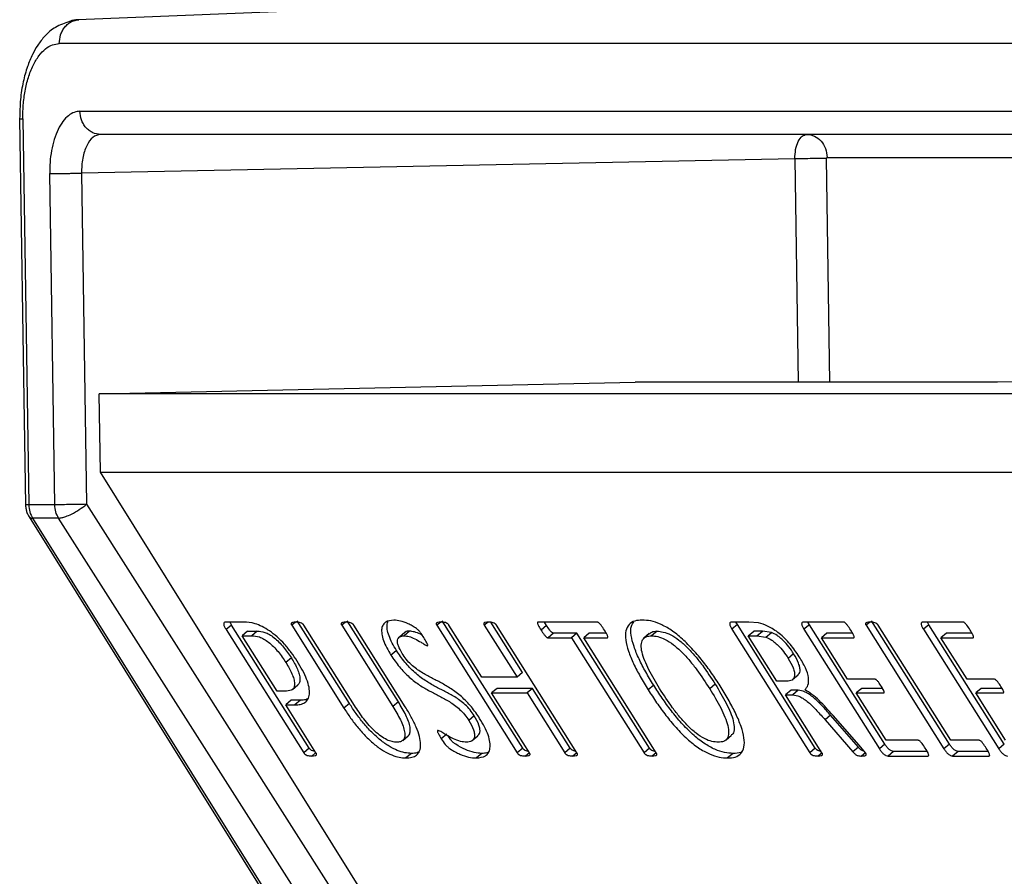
# Model space of a CAD drawing. Header units: millimetres. Extents: x 226 to 954, y 75 to 822.
# Tile 48 of 130: x 233 to 246, y 433 to 444. Entities that reach past the tile are written whole.
import ezdxf

# ---------------------------------------------------------------- set-up
doc = ezdxf.new("R2010")
doc.units = ezdxf.units.MM

msp = doc.modelspace()

# ---------------------------------------------------------------- linework, layer by layer
at = {"color": 179, "linetype": 'Continuous', "lineweight": 25}
for p, q in [((245.749, 444.108), (234.145, 443.64)), ((247.507, 443.335), (233.907, 443.335)), ((233.401, 442.376), (233.443, 439.616)), ((233.442, 442.376), (233.516, 437.446)), ((234.17, 442.47), (247.27, 442.47)), ((247.489, 442.176), (234.43, 442.176)), ((243.295, 441.863), (234.19, 441.681)), ((233.848, 437.446), (233.785, 441.676)), ((234.19, 441.681), (234.254, 437.452)), ((233.443, 439.616), (233.476, 437.447)), ((234.414, 438.861), (241.256, 439.011)), ((245.881, 439.011), (241.256, 439.011)), ((247.172, 439.038), (245.881, 439.011)), ((247.142, 438.861), (234.414, 438.861)), ((234.434, 437.861), (234.414, 438.861)), ((234.434, 437.861), (247.153, 437.861)), ((237.971, 432.187), (234.434, 437.861)), ((234.254, 437.452), (243.583, 422.789)), ((233.848, 437.446), (233.516, 437.446)), ((233.522, 437.292), (243.092, 421.952)), ((233.566, 437.275), (243.136, 421.936)), ((233.898, 437.275), (233.566, 437.275)), ((243.659, 421.936), (233.898, 437.275)), ((236.258, 435.949), (236.031, 435.949)), ((236.923, 435.949), (236.873, 435.907)), ((237.61, 434.909), (236.943, 435.966)), ((237.561, 435.949), (237.511, 435.907)), ((238.234, 434.93), (237.581, 435.966)), ((238.775, 435.949), (238.725, 435.907)), ((239.821, 434.339), (238.795, 435.966)), ((239.379, 435.949), (239.331, 435.908)), ((239.82, 435.303), (239.415, 435.946)), ((240.771, 435.949), (240.019, 435.949)), ((240.125, 435.906), (240.1, 435.949)), ((242.709, 435.949), (242.486, 435.949)), ((242.562, 435.916), (242.543, 435.949)), ((242.829, 435.939), (242.709, 435.949)), ((243.915, 435.949), (243.405, 435.949)), ((243.48, 435.915), (243.462, 435.949)), ((244.253, 435.949), (244.203, 435.907)), ((245.268, 434.389), (244.273, 435.966)), ((245.44, 435.949), (244.93, 435.949)), ((245.005, 435.915), (244.987, 435.949)), ((236.106, 435.91), (236.036, 435.852)), ((236.036, 435.852), (237.027, 434.28)), ((237.097, 434.339), (236.106, 435.91)), ((236.311, 435.832), (236.241, 435.773)), ((236.311, 435.832), (236.434, 435.832)), ((236.434, 435.832), (236.364, 435.773)), ((236.873, 435.907), (237.54, 434.85)), ((237.674, 434.883), (237.028, 435.907)), ((237.511, 435.907), (238.164, 434.871)), ((238.322, 434.867), (237.667, 435.907)), ((238.317, 435.816), (238.247, 435.757)), ((238.377, 435.832), (238.307, 435.773)), ((238.725, 435.907), (239.751, 434.28)), ((239.298, 435.244), (238.88, 435.908)), ((239.331, 435.908), (239.75, 435.244)), ((240.514, 434.28), (239.488, 435.907)), ((240.125, 435.906), (240.055, 435.847)), ((241.536, 435.832), (241.466, 435.773)), ((242.562, 435.916), (242.492, 435.857)), ((242.492, 435.857), (243.486, 434.28)), ((243.556, 434.339), (242.562, 435.916)), ((242.7, 435.773), (242.77, 435.832)), ((242.88, 435.832), (242.77, 435.832)), ((242.81, 435.773), (242.88, 435.832)), ((242.996, 435.814), (242.88, 435.832)), ((242.926, 435.756), (242.996, 435.814)), ((243.48, 435.915), (243.41, 435.857)), ((243.41, 435.857), (244.373, 434.33)), ((244.443, 434.389), (243.48, 435.915)), ((244.203, 435.907), (245.198, 434.33)), ((245.285, 434.439), (244.359, 435.907)), ((245.005, 435.915), (244.935, 435.857)), ((244.935, 435.857), (245.898, 434.33)), ((245.968, 434.389), (245.005, 435.915)), ((236.686, 435.068), (236.241, 435.773)), ((236.241, 435.773), (236.364, 435.773)), ((240.215, 435.807), (240.145, 435.748)), ((240.145, 435.748), (240.444, 435.748)), ((240.514, 435.807), (240.215, 435.807)), ((240.514, 435.807), (240.444, 435.748)), ((240.444, 435.748), (241.37, 434.28)), ((241.44, 434.339), (240.514, 435.807)), ((240.67, 435.807), (240.6, 435.748)), ((241.526, 434.28), (240.6, 435.748)), ((240.6, 435.748), (240.898, 435.748)), ((240.887, 435.807), (240.67, 435.807)), ((241.437, 435.801), (241.367, 435.742)), ((243.065, 435.194), (242.7, 435.773)), ((242.7, 435.773), (242.81, 435.773)), ((242.81, 435.773), (242.926, 435.756)), ((243.705, 435.807), (243.635, 435.748)), ((243.968, 435.219), (243.635, 435.748)), ((243.635, 435.748), (244.043, 435.748)), ((244.03, 435.807), (243.705, 435.807)), ((245.23, 435.807), (245.16, 435.748)), ((245.493, 435.219), (245.16, 435.748)), ((245.16, 435.748), (245.568, 435.748)), ((245.556, 435.807), (245.23, 435.807)), ((238.21, 435.585), (238.175, 435.555)), ((236.869, 435.491), (236.799, 435.432)), ((238.175, 435.555), (238.14, 435.526)), ((243.279, 435.544), (243.209, 435.485)), ((239.75, 435.244), (239.298, 435.244)), ((239.82, 435.303), (239.75, 435.244)), ((243.193, 435.194), (243.065, 435.194)), ((243.265, 435.214), (243.335, 435.273)), ((244.314, 435.219), (243.968, 435.219)), ((245.839, 435.219), (245.493, 435.219)), ((236.806, 435.068), (236.686, 435.068)), ((236.882, 435.089), (236.952, 435.148)), ((239.495, 435.102), (239.425, 435.043)), ((239.947, 435.102), (239.495, 435.102)), ((239.947, 435.102), (239.877, 435.043)), ((240.428, 434.339), (239.947, 435.102)), ((241.493, 435.143), (241.423, 435.084)), ((242.279, 435.155), (242.209, 435.096)), ((243.246, 435.077), (243.176, 435.018)), ((243.337, 435.077), (243.246, 435.077)), ((243.337, 435.077), (243.267, 435.018)), ((244.149, 435.102), (244.079, 435.043)), ((244.414, 435.102), (244.149, 435.102)), ((245.674, 435.102), (245.604, 435.043)), ((245.939, 435.102), (245.674, 435.102)), ((236.867, 434.951), (236.797, 434.892)), ((236.984, 434.951), (236.867, 434.951)), ((236.984, 434.951), (236.914, 434.892)), ((239.906, 434.28), (239.425, 435.043)), ((239.425, 435.043), (239.877, 435.043)), ((239.877, 435.043), (240.358, 434.28)), ((243.641, 434.281), (243.176, 435.018)), ((243.176, 435.018), (243.267, 435.018)), ((244.46, 434.439), (244.079, 435.043)), ((244.079, 435.043), (244.425, 435.043)), ((245.985, 434.439), (245.604, 435.043)), ((245.604, 435.043), (245.95, 435.043)), ((237.183, 434.28), (236.797, 434.892)), ((236.797, 434.892), (236.914, 434.892)), ((237.61, 434.909), (237.54, 434.85)), ((238.234, 434.93), (238.164, 434.871)), ((239.203, 434.752), (239.133, 434.693)), ((243.751, 434.76), (243.681, 434.701)), ((243.681, 434.701), (244.035, 434.293)), ((244.105, 434.352), (243.751, 434.76)), ((244.116, 434.378), (243.782, 434.757)), ((238.29, 434.437), (238.36, 434.496)), ((238.852, 434.518), (238.782, 434.459)), ((239.177, 434.435), (239.247, 434.494)), ((242.417, 434.445), (242.487, 434.504)), ((244.868, 434.439), (244.46, 434.439)), ((245.646, 434.439), (245.285, 434.439)), ((237.097, 434.339), (237.027, 434.28)), ((239.821, 434.339), (239.751, 434.28)), ((240.428, 434.339), (240.358, 434.28)), ((241.44, 434.339), (241.37, 434.28)), ((243.556, 434.339), (243.486, 434.28)), ((244.105, 434.352), (244.035, 434.293)), ((244.196, 434.28), (244.116, 434.378)), ((244.443, 434.389), (244.373, 434.33)), ((245.268, 434.389), (245.198, 434.33)), ((245.968, 434.389), (245.898, 434.33)), ((237.178, 434.277), (237.132, 434.238)), ((238.4, 434.272), (238.33, 434.213)), ((239.3, 434.272), (239.23, 434.213)), ((239.906, 434.281), (239.855, 434.238)), ((240.513, 434.281), (240.463, 434.238)), ((241.525, 434.281), (241.474, 434.238)), ((242.507, 434.272), (242.437, 434.213)), ((243.642, 434.281), (243.591, 434.238)), ((244.197, 434.28), (244.147, 434.238)), ((244.554, 434.297), (244.484, 434.238)), ((244.484, 434.238), (244.994, 434.238)), ((244.983, 434.297), (244.554, 434.297)), ((245.378, 434.297), (245.308, 434.238)), ((245.308, 434.238), (245.772, 434.238)), ((245.761, 434.297), (245.378, 434.297))]:
    msp.add_line(p, q, dxfattribs=at)
at = {"color": 8, "linetype": 'Continuous', "lineweight": 25}
for p, q in [((234.158, 443.64), (234.145, 443.638)), ((243.295, 441.863), (243.338, 439.011)), ((243.743, 439.011), (243.7, 441.868)), ((243.707, 441.881), (247.619, 441.881))]:
    msp.add_line(p, q, dxfattribs=at)
at = {"color": 179, "linetype": 'Continuous', "lineweight": 25}
for points, knots in [([(234.038, 443.617), (233.976, 443.596), (233.859, 443.557), (233.725, 443.44), (233.63, 443.318), (233.559, 443.191), (233.495, 443.036), (233.442, 442.844), (233.405, 442.619), (233.403, 442.458), (233.401, 442.376)], [0, 0, 0, 0, 0.138236, 0.261254, 0.366477, 0.464605, 0.579413, 0.709734, 0.851685, 1, 1, 1, 1]), ([(233.907, 443.335), (233.91, 443.372), (233.914, 443.43), (233.945, 443.5), (233.977, 443.548), (234.017, 443.588), (234.076, 443.627), (234.125, 443.635), (234.158, 443.64)], [0, 0, 0, 0, 0.239694, 0.368515, 0.500001, 0.631479, 0.760301, 1, 1, 1, 1]), ([(234.145, 443.638), (234.11, 443.638), (234.074, 443.637), (234.04, 443.617), (234.038, 443.616)], [0, 0, 0, 0, 0.95003, 1, 1, 1, 1]), ([(233.442, 442.376), (233.442, 442.434), (233.444, 442.555), (233.468, 442.733), (233.509, 442.905), (233.569, 443.059), (233.644, 443.184), (233.729, 443.272), (233.817, 443.325), (233.878, 443.332), (233.907, 443.335)], [0, 0, 0, 0, 0.116516, 0.240013, 0.368642, 0.499999, 0.631358, 0.75999, 0.883485, 1, 1, 1, 1]), ([(234.17, 442.47), (234.146, 442.468), (234.096, 442.462), (234.022, 442.418), (233.952, 442.345), (233.89, 442.242), (233.841, 442.115), (233.806, 441.972), (233.786, 441.824), (233.785, 441.724), (233.785, 441.676)], [0, 0, 0, 0, 0.116517, 0.240013, 0.368641, 0.499999, 0.631359, 0.759991, 0.883486, 1, 1, 1, 1]), ([(234.43, 442.176), (234.397, 442.18), (234.348, 442.186), (234.288, 442.222), (234.246, 442.26), (234.213, 442.307), (234.18, 442.376), (234.174, 442.433), (234.17, 442.47)], [0, 0, 0, 0, 0.239693, 0.368516, 0.499994, 0.631482, 0.760307, 1, 1, 1, 1]), ([(234.43, 442.176), (234.397, 442.168), (234.333, 442.153), (234.253, 442.039), (234.198, 441.875), (234.192, 441.746), (234.19, 441.681)], [0, 0, 0, 0, 0.249999, 0.499997, 0.749998, 1, 1, 1, 1]), ([(243.295, 441.863), (243.297, 441.904), (243.3, 441.986), (243.335, 442.089), (243.385, 442.162), (243.426, 442.171), (243.447, 442.176)], [0, 0, 0, 0, 0.249995, 0.499992, 0.75, 1, 1, 1, 1]), ([(243.447, 442.176), (243.48, 442.171), (243.548, 442.162), (243.633, 442.094), (243.693, 441.997), (243.702, 441.92), (243.707, 441.881)], [0, 0, 0, 0, 0.250005, 0.500002, 0.749996, 1, 1, 1, 1]), ([(243.7, 441.868), (243.677, 441.868), (243.63, 441.867), (243.522, 441.866), (243.403, 441.865), (243.331, 441.863), (243.295, 441.863)], [0, 0, 0, 0, 0.25, 0.500008, 0.750003, 1, 1, 1, 1]), ([(243.7, 441.868), (243.7, 441.869), (243.7, 441.872), (243.701, 441.875), (243.702, 441.877), (243.703, 441.879), (243.704, 441.88), (243.706, 441.881), (243.707, 441.881)], [0, 0, 0, 0, 0.239344, 0.368332, 0.499919, 0.631586, 0.760478, 1, 1, 1, 1]), ([(233.785, 441.676), (233.807, 441.676), (233.841, 441.676), (233.907, 441.677), (233.964, 441.677), (234.024, 441.678), (234.102, 441.679), (234.155, 441.68), (234.19, 441.681)], [0, 0, 0, 0, 0.2396941, 0.3685183, 0.4999983, 0.6314876, 0.7603023, 1, 1, 1, 1]), ([(233.476, 437.452), (233.476, 437.45), (233.476, 437.443), (233.477, 437.426), (233.48, 437.397), (233.49, 437.357), (233.504, 437.321), (233.518, 437.3), (233.522, 437.294)], [0, 0, 0, 0, 0.031822, 0.127865, 0.305914, 0.552672, 0.855444, 1, 1, 1, 1]), ([(234.254, 437.452), (234.218, 437.451), (234.145, 437.45), (234.026, 437.448), (233.918, 437.447), (233.872, 437.446), (233.848, 437.446)], [0, 0, 0, 0, 0.2500087, 0.5000004, 0.7500038, 1, 1, 1, 1]), ([(233.898, 437.275), (233.912, 437.277), (233.938, 437.279), (233.995, 437.297), (234.069, 437.329), (234.165, 437.383), (234.224, 437.429), (234.254, 437.452)], [0, 0, 0, 0, 0.167603, 0.307071, 0.500842, 0.750421, 1, 1, 1, 1]), ([(233.516, 437.446), (233.519, 437.416), (233.524, 437.354), (233.552, 437.301), (233.566, 437.275)], [0, 0, 0, 0, 0.500009, 1, 1, 1, 1]), ([(233.898, 437.275), (233.884, 437.301), (233.856, 437.354), (233.851, 437.416), (233.848, 437.446)], [0, 0, 0, 0, 0.499991, 1, 1, 1, 1]), ([(236.031, 435.949), (236.024, 435.948), (236.01, 435.945), (236.004, 435.927), (236.008, 435.907), (236.017, 435.883), (236.029, 435.864), (236.036, 435.852)], [0, 0, 0, 0, 0.249551, 0.499289, 0.62433, 0.750007, 1, 1, 1, 1]), ([(236.106, 435.91), (236.098, 435.923), (236.09, 435.936), (236.085, 435.949), (236.085, 435.949)], [0, 0, 0, 0, 0.961743, 1, 1, 1, 1]), ([(236.943, 435.45), (236.919, 435.487), (236.87, 435.56), (236.782, 435.667), (236.687, 435.762), (236.588, 435.839), (236.494, 435.895), (236.377, 435.942), (236.306, 435.946), (236.258, 435.949)], [0, 0, 0, 0, 0.125079, 0.2501, 0.375012, 0.499933, 0.624991, 0.750001, 1, 1, 1, 1]), ([(236.925, 435.949), (236.91, 435.948), (236.889, 435.947), (236.869, 435.939), (236.864, 435.931), (236.865, 435.925), (236.868, 435.916), (236.871, 435.91), (236.873, 435.907)], [0, 0, 0, 0, 0.4997936, 0.7496424, 0.8122875, 0.8748534, 0.9374433, 1, 1, 1, 1]), ([(237.028, 435.907), (237.026, 435.91), (237.022, 435.916), (237.015, 435.924), (237.007, 435.931), (236.991, 435.939), (236.963, 435.947), (236.94, 435.948), (236.925, 435.949)], [0, 0, 0, 0, 0.062596, 0.125107, 0.187787, 0.250225, 0.500119, 1, 1, 1, 1]), ([(237.563, 435.949), (237.548, 435.948), (237.527, 435.947), (237.507, 435.939), (237.503, 435.931), (237.503, 435.925), (237.506, 435.916), (237.509, 435.91), (237.511, 435.907)], [0, 0, 0, 0, 0.499824, 0.749644, 0.812282, 0.874841, 0.937433, 1, 1, 1, 1]), ([(237.667, 435.907), (237.665, 435.91), (237.66, 435.916), (237.653, 435.924), (237.645, 435.93), (237.629, 435.939), (237.601, 435.947), (237.578, 435.948), (237.563, 435.949)], [0, 0, 0, 0, 0.062668, 0.125086, 0.187894, 0.250329, 0.500156, 1, 1, 1, 1]), ([(238.176, 435.974), (238.139, 435.97), (238.084, 435.963), (238.038, 435.918), (238.019, 435.867), (238.02, 435.798), (238.042, 435.715), (238.083, 435.622), (238.121, 435.558), (238.14, 435.526)], [0, 0, 0, 0, 0.249744, 0.37488, 0.499934, 0.624918, 0.749921, 0.874917, 1, 1, 1, 1]), ([(238.21, 435.585), (238.191, 435.617), (238.153, 435.681), (238.112, 435.774), (238.09, 435.857), (238.088, 435.919), (238.1, 435.946), (238.104, 435.956)], [0, 0, 0, 0, 0.214861, 0.429581, 0.644301, 0.858993, 1, 1, 1, 1]), ([(238.56, 435.75), (238.546, 435.771), (238.526, 435.802), (238.493, 435.844), (238.455, 435.875), (238.411, 435.901), (238.341, 435.936), (238.259, 435.966), (238.204, 435.971), (238.176, 435.974)], [0, 0, 0, 0, 0.125068, 0.187396, 0.249755, 0.374685, 0.499829, 0.749935, 1, 1, 1, 1]), ([(238.776, 435.949), (238.762, 435.948), (238.741, 435.947), (238.721, 435.939), (238.717, 435.931), (238.717, 435.924), (238.72, 435.916), (238.723, 435.91), (238.725, 435.907)], [0, 0, 0, 0, 0.499822, 0.749638, 0.812296, 0.874848, 0.937422, 1, 1, 1, 1]), ([(238.88, 435.908), (238.878, 435.911), (238.874, 435.917), (238.866, 435.925), (238.858, 435.932), (238.843, 435.94), (238.814, 435.947), (238.791, 435.948), (238.776, 435.949)], [0, 0, 0, 0, 0.06256, 0.125066, 0.187763, 0.250108, 0.500153, 1, 1, 1, 1]), ([(239.384, 435.949), (239.369, 435.948), (239.348, 435.947), (239.328, 435.94), (239.323, 435.932), (239.323, 435.925), (239.326, 435.917), (239.329, 435.911), (239.331, 435.908)], [0, 0, 0, 0, 0.499811, 0.749719, 0.81228, 0.874909, 0.937429, 1, 1, 1, 1]), ([(239.488, 435.907), (239.485, 435.91), (239.481, 435.916), (239.474, 435.924), (239.466, 435.931), (239.451, 435.939), (239.422, 435.947), (239.399, 435.948), (239.384, 435.949)], [0, 0, 0, 0, 0.062576, 0.125155, 0.187727, 0.250312, 0.500173, 1, 1, 1, 1]), ([(240.019, 435.949), (240.016, 435.949), (240.011, 435.948), (240.009, 435.942), (240.009, 435.935), (240.013, 435.923), (240.026, 435.894), (240.042, 435.868), (240.055, 435.847)], [0, 0, 0, 0, 0.124388, 0.187443, 0.250056, 0.375197, 0.500294, 1, 1, 1, 1]), ([(240.864, 435.847), (240.851, 435.868), (240.834, 435.894), (240.809, 435.923), (240.798, 435.935), (240.789, 435.942), (240.782, 435.946), (240.776, 435.949), (240.773, 435.949), (240.771, 435.949)], [0, 0, 0, 0, 0.499543, 0.624448, 0.749519, 0.812044, 0.875028, 0.937149, 1, 1, 1, 1]), ([(241.347, 435.974), (241.314, 435.972), (241.247, 435.968), (241.174, 435.923), (241.132, 435.842), (241.13, 435.724), (241.167, 435.579), (241.233, 435.419), (241.319, 435.253), (241.388, 435.14), (241.423, 435.084)], [0, 0, 0, 0, 0.125064, 0.250042, 0.374962, 0.499837, 0.624776, 0.749795, 0.874878, 1, 1, 1, 1]), ([(241.493, 435.143), (241.458, 435.199), (241.389, 435.312), (241.304, 435.478), (241.237, 435.638), (241.201, 435.782), (241.199, 435.892), (241.226, 435.935), (241.238, 435.953)], [0, 0, 0, 0, 0.175092, 0.350128, 0.525075, 0.699911, 0.874657, 1, 1, 1, 1]), ([(242.354, 435.113), (242.319, 435.168), (242.249, 435.276), (242.13, 435.438), (242.001, 435.594), (241.86, 435.736), (241.715, 435.851), (241.576, 435.927), (241.452, 435.969), (241.382, 435.972), (241.347, 435.974)], [0, 0, 0, 0, 0.125137, 0.250257, 0.375312, 0.500213, 0.625026, 0.749907, 0.874908, 1, 1, 1, 1]), ([(242.486, 435.949), (242.479, 435.948), (242.47, 435.946), (242.464, 435.934), (242.462, 435.923), (242.465, 435.909), (242.474, 435.887), (242.485, 435.869), (242.492, 435.857)], [0, 0, 0, 0, 0.249468, 0.375004, 0.500717, 0.625219, 0.750552, 1, 1, 1, 1]), ([(243.351, 435.506), (243.314, 435.56), (243.259, 435.642), (243.167, 435.741), (243.071, 435.826), (242.95, 435.903), (242.869, 435.927), (242.829, 435.939)], [0, 0, 0, 0, 0.249714, 0.374976, 0.500273, 0.749695, 1, 1, 1, 1]), ([(243.405, 435.949), (243.399, 435.948), (243.389, 435.946), (243.383, 435.934), (243.381, 435.924), (243.383, 435.909), (243.392, 435.886), (243.403, 435.869), (243.41, 435.857)], [0, 0, 0, 0, 0.24951, 0.374928, 0.500977, 0.625162, 0.750854, 1, 1, 1, 1]), ([(244.008, 435.846), (243.995, 435.867), (243.978, 435.893), (243.953, 435.922), (243.942, 435.935), (243.933, 435.942), (243.924, 435.947), (243.919, 435.948), (243.915, 435.949)], [0, 0, 0, 0, 0.499883, 0.624728, 0.749944, 0.81246, 0.875667, 1, 1, 1, 1]), ([(244.255, 435.949), (244.24, 435.948), (244.219, 435.947), (244.2, 435.939), (244.195, 435.931), (244.195, 435.924), (244.198, 435.916), (244.202, 435.91), (244.203, 435.907)], [0, 0, 0, 0, 0.499818, 0.749647, 0.812304, 0.874856, 0.93744, 1, 1, 1, 1]), ([(244.359, 435.907), (244.357, 435.91), (244.353, 435.916), (244.345, 435.924), (244.337, 435.931), (244.322, 435.939), (244.293, 435.947), (244.27, 435.948), (244.255, 435.949)], [0, 0, 0, 0, 0.062592, 0.125095, 0.187788, 0.250192, 0.500183, 1, 1, 1, 1]), ([(244.93, 435.949), (244.924, 435.948), (244.914, 435.946), (244.908, 435.934), (244.906, 435.924), (244.909, 435.909), (244.918, 435.886), (244.928, 435.869), (244.935, 435.857)], [0, 0, 0, 0, 0.24951, 0.374928, 0.500977, 0.625162, 0.750854, 1, 1, 1, 1]), ([(245.533, 435.846), (245.52, 435.867), (245.503, 435.893), (245.478, 435.922), (245.468, 435.935), (245.458, 435.942), (245.449, 435.947), (245.444, 435.948), (245.44, 435.949)], [0, 0, 0, 0, 0.49988, 0.624726, 0.749943, 0.812459, 0.875667, 1, 1, 1, 1]), ([(236.434, 435.832), (236.465, 435.83), (236.51, 435.828), (236.587, 435.793), (236.649, 435.752), (236.711, 435.695), (236.79, 435.609), (236.837, 435.538), (236.869, 435.491)], [0, 0, 0, 0, 0.250155, 0.375161, 0.50015, 0.625237, 0.750369, 1, 1, 1, 1]), ([(238.377, 435.832), (238.355, 435.832), (238.331, 435.833), (238.32, 435.816), (238.319, 435.814)], [0, 0, 0, 0, 0.864612, 1, 1, 1, 1]), ([(238.541, 435.778), (238.532, 435.783), (238.497, 435.804), (238.439, 435.826), (238.397, 435.83), (238.377, 435.832)], [0, 0, 0, 0, 0.138868, 0.569561, 1, 1, 1, 1]), ([(240.055, 435.847), (240.068, 435.827), (240.084, 435.801), (240.108, 435.773), (240.119, 435.761), (240.128, 435.754), (240.136, 435.749), (240.142, 435.748), (240.145, 435.748)], [0, 0, 0, 0, 0.499439, 0.62472, 0.74967, 0.812412, 0.875104, 1, 1, 1, 1]), ([(240.215, 435.807), (240.212, 435.807), (240.206, 435.808), (240.198, 435.813), (240.189, 435.82), (240.178, 435.831), (240.154, 435.86), (240.138, 435.886), (240.125, 435.906)], [0, 0, 0, 0, 0.124869, 0.187577, 0.25031, 0.375262, 0.500546, 1, 1, 1, 1]), ([(240.898, 435.748), (240.901, 435.748), (240.905, 435.749), (240.908, 435.754), (240.908, 435.761), (240.905, 435.772), (240.892, 435.801), (240.876, 435.827), (240.864, 435.847)], [0, 0, 0, 0, 0.124862, 0.187486, 0.250198, 0.375179, 0.500385, 1, 1, 1, 1]), ([(241.44, 435.797), (241.449, 435.806), (241.471, 435.83), (241.511, 435.831), (241.536, 435.832)], [0, 0, 0, 0, 0.377878, 1, 1, 1, 1]), ([(241.536, 435.832), (241.561, 435.83), (241.613, 435.827), (241.709, 435.79), (241.815, 435.722), (241.923, 435.626), (242.024, 435.515), (242.146, 435.357), (242.226, 435.236), (242.279, 435.155)], [0, 0, 0, 0, 0.1251, 0.250026, 0.374898, 0.499756, 0.624793, 0.74989, 1, 1, 1, 1]), ([(243.279, 435.544), (243.26, 435.573), (243.221, 435.632), (243.16, 435.702), (243.108, 435.749), (243.056, 435.788), (243.02, 435.804), (242.996, 435.814)], [0, 0, 0, 0, 0.250144, 0.499859, 0.625032, 0.750234, 1, 1, 1, 1]), ([(244.043, 435.748), (244.046, 435.748), (244.05, 435.749), (244.052, 435.754), (244.051, 435.762), (244.048, 435.773), (244.035, 435.801), (244.02, 435.826), (244.008, 435.846)], [0, 0, 0, 0, 0.124765, 0.187486, 0.250234, 0.375265, 0.500423, 1, 1, 1, 1]), ([(245.568, 435.748), (245.571, 435.748), (245.575, 435.749), (245.577, 435.754), (245.577, 435.762), (245.573, 435.773), (245.56, 435.801), (245.545, 435.826), (245.533, 435.846)], [0, 0, 0, 0, 0.124763, 0.187484, 0.250232, 0.375262, 0.500418, 1, 1, 1, 1]), ([(236.364, 435.773), (236.395, 435.772), (236.44, 435.77), (236.517, 435.734), (236.579, 435.693), (236.641, 435.636), (236.72, 435.55), (236.767, 435.479), (236.799, 435.432)], [0, 0, 0, 0, 0.2501514, 0.3751583, 0.5001467, 0.6252329, 0.7503689, 1, 1, 1, 1]), ([(238.283, 435.547), (238.264, 435.58), (238.236, 435.63), (238.222, 435.687), (238.223, 435.732), (238.249, 435.767), (238.287, 435.771), (238.307, 435.773)], [0, 0, 0, 0, 0.2494068, 0.3747684, 0.5000669, 0.7498342, 1, 1, 1, 1]), ([(238.307, 435.773), (238.327, 435.771), (238.368, 435.768), (238.444, 435.736), (238.511, 435.699), (238.558, 435.67), (238.585, 435.653), (238.597, 435.649), (238.603, 435.647)], [0, 0, 0, 0, 0.249882, 0.499912, 0.750071, 0.875231, 0.937774, 1, 1, 1, 1]), ([(238.603, 435.647), (238.604, 435.647), (238.607, 435.648), (238.609, 435.651), (238.609, 435.657), (238.606, 435.669), (238.589, 435.701), (238.571, 435.73), (238.56, 435.75)], [0, 0, 0, 0, 0.062825, 0.12487, 0.188067, 0.250294, 0.500131, 1, 1, 1, 1]), ([(241.569, 435.099), (241.521, 435.179), (241.448, 435.3), (241.376, 435.456), (241.34, 435.565), (241.33, 435.658), (241.347, 435.728), (241.394, 435.768), (241.442, 435.771), (241.466, 435.773)], [0, 0, 0, 0, 0.250063, 0.37517, 0.500175, 0.625093, 0.750021, 0.874918, 1, 1, 1, 1]), ([(241.466, 435.773), (241.491, 435.771), (241.543, 435.768), (241.639, 435.731), (241.745, 435.663), (241.853, 435.567), (241.954, 435.456), (242.076, 435.298), (242.156, 435.177), (242.209, 435.096)], [0, 0, 0, 0, 0.125098, 0.250025, 0.374893, 0.499752, 0.62479, 0.749889, 1, 1, 1, 1]), ([(242.926, 435.756), (242.95, 435.745), (242.986, 435.729), (243.038, 435.69), (243.09, 435.643), (243.151, 435.573), (243.19, 435.514), (243.209, 435.485)], [0, 0, 0, 0, 0.249762, 0.374965, 0.500141, 0.749852, 1, 1, 1, 1]), ([(239.203, 434.752), (239.186, 434.777), (239.152, 434.827), (239.087, 434.895), (239.02, 434.95), (238.933, 435.008), (238.829, 435.062), (238.705, 435.125), (238.577, 435.198), (238.444, 435.3), (238.312, 435.434), (238.244, 435.535), (238.21, 435.585)], [0, 0, 0, 0, 0.062462, 0.12485, 0.187362, 0.249986, 0.375174, 0.500415, 0.62559, 0.750511, 0.875224, 1, 1, 1, 1]), ([(236.869, 435.491), (236.897, 435.442), (236.94, 435.37), (236.971, 435.28), (236.981, 435.222), (236.976, 435.175), (236.96, 435.157), (236.952, 435.148)], [0, 0, 0, 0, 0.3334905, 0.5006825, 0.6677547, 0.8347897, 1, 1, 1, 1]), ([(236.914, 434.892), (236.938, 434.893), (236.985, 434.895), (237.043, 434.917), (237.084, 434.96), (237.104, 435.025), (237.098, 435.113), (237.067, 435.218), (237.015, 435.332), (236.967, 435.41), (236.943, 435.45)], [0, 0, 0, 0, 0.125109, 0.2501831, 0.3751852, 0.5001134, 0.6250223, 0.7499447, 0.8749304, 1, 1, 1, 1]), ([(238.14, 435.526), (238.174, 435.476), (238.242, 435.375), (238.374, 435.241), (238.507, 435.139), (238.635, 435.067), (238.759, 435.003), (238.863, 434.949), (238.95, 434.891), (239.017, 434.836), (239.082, 434.768), (239.116, 434.718), (239.133, 434.693)], [0, 0, 0, 0, 0.124776, 0.249491, 0.374412, 0.499589, 0.624826, 0.750019, 0.812638, 0.87515, 0.93754, 1, 1, 1, 1]), ([(239.272, 434.718), (239.239, 434.768), (239.171, 434.868), (239.039, 435.002), (238.906, 435.101), (238.78, 435.172), (238.656, 435.237), (238.552, 435.291), (238.464, 435.35), (238.398, 435.404), (238.333, 435.472), (238.299, 435.522), (238.283, 435.547)], [0, 0, 0, 0, 0.124771, 0.249434, 0.374336, 0.499563, 0.624825, 0.750011, 0.81262, 0.875157, 0.937554, 1, 1, 1, 1]), ([(243.209, 435.485), (243.233, 435.443), (243.269, 435.381), (243.291, 435.308), (243.293, 435.263), (243.282, 435.229), (243.253, 435.199), (243.217, 435.196), (243.193, 435.194)], [0, 0, 0, 0, 0.24963, 0.37467, 0.499689, 0.624822, 0.750011, 1, 1, 1, 1]), ([(243.334, 435.274), (243.34, 435.279), (243.353, 435.29), (243.363, 435.322), (243.361, 435.367), (243.339, 435.44), (243.303, 435.502), (243.279, 435.544)], [0, 0, 0, 0, 0.1286046, 0.3031111, 0.4774664, 0.6518573, 1, 1, 1, 1]), ([(243.422, 435.083), (243.437, 435.101), (243.469, 435.138), (243.476, 435.233), (243.436, 435.363), (243.38, 435.458), (243.351, 435.506)], [0, 0, 0, 0, 0.250538, 0.500522, 0.749954, 1, 1, 1, 1]), ([(236.799, 435.432), (236.827, 435.384), (236.87, 435.311), (236.901, 435.222), (236.912, 435.163), (236.905, 435.117), (236.877, 435.075), (236.834, 435.071), (236.806, 435.068)], [0, 0, 0, 0, 0.249735, 0.374931, 0.500043, 0.625127, 0.750296, 1, 1, 1, 1]), ([(244.399, 435.128), (244.387, 435.147), (244.372, 435.171), (244.349, 435.197), (244.337, 435.209), (244.324, 435.218), (244.317, 435.219), (244.314, 435.219)], [0, 0, 0, 0, 0.500055, 0.625158, 0.75012, 0.875469, 1, 1, 1, 1]), ([(245.924, 435.128), (245.912, 435.147), (245.897, 435.171), (245.874, 435.197), (245.862, 435.209), (245.849, 435.218), (245.843, 435.219), (245.839, 435.219)], [0, 0, 0, 0, 0.5000487, 0.6251492, 0.7501167, 0.8754493, 1, 1, 1, 1]), ([(241.423, 435.084), (241.458, 435.029), (241.529, 434.919), (241.647, 434.756), (241.777, 434.598), (241.919, 434.454), (242.066, 434.337), (242.206, 434.259), (242.331, 434.219), (242.402, 434.215), (242.437, 434.213)], [0, 0, 0, 0, 0.125132, 0.250257, 0.375289, 0.50021, 0.625038, 0.749931, 0.874922, 1, 1, 1, 1]), ([(242.507, 434.272), (242.472, 434.274), (242.401, 434.278), (242.276, 434.318), (242.136, 434.396), (241.989, 434.512), (241.847, 434.657), (241.717, 434.815), (241.599, 434.978), (241.528, 435.088), (241.493, 435.143)], [0, 0, 0, 0, 0.12508, 0.250069, 0.374963, 0.499791, 0.624711, 0.749743, 0.874868, 1, 1, 1, 1]), ([(242.317, 434.414), (242.291, 434.416), (242.238, 434.419), (242.142, 434.455), (242.035, 434.525), (241.927, 434.622), (241.825, 434.735), (241.702, 434.895), (241.622, 435.017), (241.569, 435.099)], [0, 0, 0, 0, 0.125094, 0.250022, 0.374858, 0.499679, 0.6247, 0.749837, 1, 1, 1, 1]), ([(242.209, 435.096), (242.258, 435.015), (242.332, 434.893), (242.405, 434.735), (242.443, 434.625), (242.455, 434.529), (242.437, 434.459), (242.389, 434.419), (242.341, 434.416), (242.317, 434.414)], [0, 0, 0, 0, 0.250062, 0.375183, 0.500226, 0.625115, 0.750018, 0.874917, 1, 1, 1, 1]), ([(242.279, 435.155), (242.328, 435.074), (242.402, 434.952), (242.475, 434.794), (242.513, 434.683), (242.524, 434.589), (242.513, 434.528), (242.49, 434.512), (242.484, 434.508)], [0, 0, 0, 0, 0.3133278, 0.470103, 0.6267827, 0.7832648, 0.9397716, 1, 1, 1, 1]), ([(242.437, 434.213), (242.47, 434.215), (242.538, 434.219), (242.611, 434.265), (242.652, 434.347), (242.652, 434.467), (242.613, 434.614), (242.545, 434.776), (242.458, 434.943), (242.389, 435.057), (242.354, 435.113)], [0, 0, 0, 0, 0.125063, 0.250036, 0.374945, 0.499794, 0.624755, 0.749783, 0.874873, 1, 1, 1, 1]), ([(243.751, 434.76), (243.716, 434.799), (243.647, 434.877), (243.556, 434.969), (243.481, 435.026), (243.408, 435.068), (243.365, 435.074), (243.337, 435.077)], [0, 0, 0, 0, 0.250602, 0.500585, 0.625712, 0.750846, 1, 1, 1, 1]), ([(243.782, 434.757), (243.724, 434.822), (243.637, 434.919), (243.512, 435.031), (243.452, 435.065), (243.422, 435.083)], [0, 0, 0, 0, 0.50035, 0.750419, 1, 1, 1, 1]), ([(244.425, 435.043), (244.428, 435.044), (244.432, 435.044), (244.434, 435.048), (244.436, 435.053), (244.434, 435.062), (244.424, 435.087), (244.41, 435.11), (244.399, 435.128)], [0, 0, 0, 0, 0.124963, 0.187704, 0.250437, 0.375313, 0.500415, 1, 1, 1, 1]), ([(245.95, 435.043), (245.953, 435.044), (245.957, 435.044), (245.96, 435.048), (245.961, 435.053), (245.959, 435.062), (245.95, 435.087), (245.935, 435.11), (245.924, 435.128)], [0, 0, 0, 0, 0.12494, 0.187682, 0.250417, 0.375295, 0.500416, 1, 1, 1, 1]), ([(237.082, 434.969), (237.073, 434.964), (237.045, 434.952), (237.008, 434.951), (236.984, 434.951)], [0, 0, 0, 0, 0.335003, 1, 1, 1, 1]), ([(243.267, 435.018), (243.295, 435.015), (243.338, 435.01), (243.411, 434.968), (243.486, 434.91), (243.577, 434.818), (243.646, 434.74), (243.681, 434.701)], [0, 0, 0, 0, 0.249154, 0.374296, 0.499421, 0.749398, 1, 1, 1, 1]), ([(237.54, 434.85), (237.567, 434.807), (237.622, 434.723), (237.718, 434.598), (237.823, 434.481), (237.935, 434.379), (238.047, 434.3), (238.153, 434.248), (238.248, 434.218), (238.302, 434.214), (238.33, 434.213)], [0, 0, 0, 0, 0.1250799, 0.2501247, 0.3751175, 0.5000216, 0.6249161, 0.7498673, 0.8749098, 1, 1, 1, 1]), ([(238.4, 434.272), (238.372, 434.273), (238.318, 434.277), (238.223, 434.306), (238.117, 434.359), (238.005, 434.438), (237.893, 434.54), (237.788, 434.657), (237.692, 434.782), (237.637, 434.866), (237.61, 434.909)], [0, 0, 0, 0, 0.125091, 0.250134, 0.375089, 0.499979, 0.624882, 0.749879, 0.87492, 1, 1, 1, 1]), ([(238.212, 434.414), (238.193, 434.416), (238.155, 434.418), (238.088, 434.443), (238.013, 434.488), (237.936, 434.551), (237.861, 434.628), (237.77, 434.738), (237.712, 434.825), (237.674, 434.883)], [0, 0, 0, 0, 0.125107, 0.250102, 0.375014, 0.499953, 0.624978, 0.750086, 1, 1, 1, 1]), ([(238.164, 434.871), (238.198, 434.814), (238.25, 434.729), (238.296, 434.62), (238.317, 434.545), (238.319, 434.483), (238.299, 434.441), (238.262, 434.418), (238.229, 434.415), (238.212, 434.414)], [0, 0, 0, 0, 0.24986, 0.3749711, 0.499994, 0.6249275, 0.7498563, 0.8748711, 1, 1, 1, 1]), ([(238.358, 434.498), (238.361, 434.499), (238.376, 434.508), (238.388, 434.543), (238.387, 434.604), (238.366, 434.679), (238.32, 434.787), (238.268, 434.873), (238.234, 434.93)], [0, 0, 0, 0, 0.035109, 0.195865, 0.356625, 0.5175, 0.678489, 1, 1, 1, 1]), ([(238.33, 434.213), (238.356, 434.214), (238.408, 434.218), (238.47, 434.246), (238.51, 434.3), (238.524, 434.381), (238.507, 434.487), (238.465, 434.607), (238.402, 434.736), (238.349, 434.823), (238.322, 434.867)], [0, 0, 0, 0, 0.125092, 0.250139, 0.375114, 0.500004, 0.624906, 0.749889, 0.874919, 1, 1, 1, 1]), ([(239.133, 434.693), (239.156, 434.652), (239.191, 434.591), (239.207, 434.521), (239.206, 434.465), (239.175, 434.422), (239.128, 434.417), (239.105, 434.414)], [0, 0, 0, 0, 0.249321, 0.374592, 0.49987, 0.749595, 1, 1, 1, 1]), ([(239.245, 434.496), (239.257, 434.508), (239.277, 434.527), (239.277, 434.581), (239.261, 434.649), (239.226, 434.711), (239.203, 434.752)], [0, 0, 0, 0, 0.295938, 0.472398, 0.648832, 1, 1, 1, 1]), ([(239.23, 434.213), (239.272, 434.218), (239.335, 434.225), (239.386, 434.277), (239.407, 434.334), (239.406, 434.412), (239.383, 434.505), (239.338, 434.609), (239.294, 434.682), (239.272, 434.718)], [0, 0, 0, 0, 0.249709, 0.374788, 0.499844, 0.624856, 0.74987, 0.874904, 1, 1, 1, 1]), ([(238.741, 434.565), (238.739, 434.565), (238.736, 434.565), (238.733, 434.562), (238.732, 434.557), (238.733, 434.549), (238.738, 434.537), (238.753, 434.506), (238.769, 434.48), (238.782, 434.459)], [0, 0, 0, 0, 0.062642, 0.125145, 0.187768, 0.250441, 0.375167, 0.500502, 1, 1, 1, 1]), ([(239.105, 434.414), (239.08, 434.416), (239.029, 434.419), (238.937, 434.457), (238.856, 434.498), (238.797, 434.535), (238.763, 434.558), (238.748, 434.563), (238.741, 434.565)], [0, 0, 0, 0, 0.250031, 0.500028, 0.750175, 0.87531, 0.937858, 1, 1, 1, 1]), ([(238.782, 434.459), (238.798, 434.434), (238.822, 434.397), (238.864, 434.352), (238.929, 434.305), (239.021, 434.259), (239.134, 434.219), (239.198, 434.215), (239.23, 434.213)], [0, 0, 0, 0, 0.124952, 0.187355, 0.249752, 0.499507, 0.749757, 1, 1, 1, 1]), ([(239.3, 434.272), (239.268, 434.274), (239.204, 434.278), (239.091, 434.318), (238.999, 434.364), (238.934, 434.41), (238.899, 434.448), (238.88, 434.477), (238.869, 434.494)], [0, 0, 0, 0, 0.261025, 0.522051, 0.782568, 0.847655, 0.912739, 1, 1, 1, 1]), ([(244.96, 434.338), (244.947, 434.358), (244.93, 434.384), (244.906, 434.413), (244.893, 434.427), (244.879, 434.437), (244.871, 434.439), (244.868, 434.439)], [0, 0, 0, 0, 0.500286, 0.625303, 0.750587, 0.875637, 1, 1, 1, 1]), ([(245.737, 434.339), (245.724, 434.36), (245.708, 434.385), (245.684, 434.414), (245.671, 434.427), (245.66, 434.435), (245.651, 434.439), (245.648, 434.439), (245.646, 434.439)], [0, 0, 0, 0, 0.499896, 0.624873, 0.749885, 0.875029, 0.937021, 1, 1, 1, 1]), ([(237.17, 434.3), (237.165, 434.301), (237.152, 434.302), (237.135, 434.306), (237.119, 434.315), (237.111, 434.321), (237.104, 434.33), (237.099, 434.336), (237.097, 434.339)], [0, 0, 0, 0, 0.253747, 0.626283, 0.720021, 0.813238, 0.906657, 1, 1, 1, 1]), ([(239.894, 434.3), (239.889, 434.301), (239.876, 434.302), (239.858, 434.306), (239.843, 434.315), (239.835, 434.321), (239.827, 434.33), (239.823, 434.336), (239.821, 434.339)], [0, 0, 0, 0, 0.253644, 0.626202, 0.719961, 0.813185, 0.906631, 1, 1, 1, 1]), ([(240.501, 434.3), (240.496, 434.301), (240.483, 434.301), (240.465, 434.307), (240.45, 434.315), (240.442, 434.322), (240.434, 434.33), (240.43, 434.336), (240.428, 434.339)], [0, 0, 0, 0, 0.2499034, 0.6244522, 0.7185881, 0.8123108, 0.9061821, 1, 1, 1, 1]), ([(241.513, 434.3), (241.507, 434.301), (241.494, 434.302), (241.477, 434.306), (241.462, 434.315), (241.454, 434.321), (241.446, 434.33), (241.442, 434.336), (241.44, 434.339)], [0, 0, 0, 0, 0.252638, 0.625734, 0.719643, 0.812967, 0.906565, 1, 1, 1, 1]), ([(243.629, 434.3), (243.624, 434.301), (243.611, 434.302), (243.594, 434.306), (243.578, 434.315), (243.57, 434.321), (243.563, 434.33), (243.558, 434.336), (243.556, 434.339)], [0, 0, 0, 0, 0.253757, 0.626288, 0.720025, 0.81324, 0.906658, 1, 1, 1, 1]), ([(244.179, 434.301), (244.175, 434.302), (244.168, 434.302), (244.153, 434.308), (244.137, 434.318), (244.12, 434.334), (244.11, 434.346), (244.105, 434.352)], [0, 0, 0, 0, 0.184791, 0.388798, 0.592431, 0.795819, 1, 1, 1, 1]), ([(244.373, 434.33), (244.381, 434.319), (244.392, 434.301), (244.412, 434.278), (244.427, 434.264), (244.443, 434.253), (244.463, 434.241), (244.475, 434.239), (244.484, 434.238)], [0, 0, 0, 0, 0.249438, 0.374709, 0.499303, 0.624944, 0.750482, 1, 1, 1, 1]), ([(244.554, 434.297), (244.545, 434.298), (244.533, 434.3), (244.513, 434.311), (244.497, 434.323), (244.482, 434.337), (244.462, 434.36), (244.451, 434.377), (244.443, 434.389)], [0, 0, 0, 0, 0.249507, 0.375062, 0.500679, 0.625275, 0.750559, 1, 1, 1, 1]), ([(244.994, 434.238), (244.997, 434.239), (245.001, 434.24), (245.003, 434.245), (245.003, 434.252), (245, 434.263), (244.989, 434.291), (244.973, 434.317), (244.96, 434.338)], [0, 0, 0, 0, 0.124771, 0.187508, 0.25025, 0.375345, 0.500379, 1, 1, 1, 1]), ([(245.198, 434.33), (245.206, 434.318), (245.217, 434.301), (245.236, 434.278), (245.252, 434.264), (245.268, 434.253), (245.288, 434.241), (245.3, 434.239), (245.308, 434.238)], [0, 0, 0, 0, 0.249373, 0.374807, 0.499209, 0.625002, 0.750516, 1, 1, 1, 1]), ([(245.378, 434.297), (245.37, 434.298), (245.358, 434.3), (245.338, 434.312), (245.322, 434.323), (245.306, 434.337), (245.287, 434.359), (245.276, 434.377), (245.268, 434.389)], [0, 0, 0, 0, 0.249502, 0.3749953, 0.500789, 0.6251915, 0.7506434, 1, 1, 1, 1]), ([(245.772, 434.238), (245.775, 434.239), (245.779, 434.239), (245.782, 434.245), (245.781, 434.252), (245.778, 434.263), (245.766, 434.293), (245.75, 434.319), (245.737, 434.339)], [0, 0, 0, 0, 0.124842, 0.187458, 0.250152, 0.375228, 0.500356, 1, 1, 1, 1]), ([(245.898, 434.33), (245.906, 434.319), (245.918, 434.301), (245.937, 434.278), (245.953, 434.264), (245.968, 434.253), (245.988, 434.241), (246.001, 434.239), (246.009, 434.238)], [0, 0, 0, 0, 0.249454, 0.37472, 0.499309, 0.624944, 0.750476, 1, 1, 1, 1]), ([(237.027, 434.28), (237.029, 434.277), (237.034, 434.271), (237.041, 434.263), (237.049, 434.256), (237.065, 434.247), (237.093, 434.24), (237.116, 434.239), (237.132, 434.238)], [0, 0, 0, 0, 0.062572, 0.125195, 0.187681, 0.250518, 0.500265, 1, 1, 1, 1]), ([(237.132, 434.238), (237.146, 434.239), (237.167, 434.24), (237.187, 434.247), (237.191, 434.256), (237.191, 434.263), (237.188, 434.271), (237.185, 434.277), (237.183, 434.28)], [0, 0, 0, 0, 0.499756, 0.74961, 0.812109, 0.874906, 0.937321, 1, 1, 1, 1]), ([(238.495, 434.29), (238.489, 434.287), (238.462, 434.273), (238.427, 434.272), (238.4, 434.272)], [0, 0, 0, 0, 0.246452, 1, 1, 1, 1]), ([(239.386, 434.288), (239.378, 434.285), (239.354, 434.273), (239.322, 434.272), (239.3, 434.272)], [0, 0, 0, 0, 0.3100872, 1, 1, 1, 1]), ([(239.751, 434.28), (239.753, 434.277), (239.757, 434.271), (239.765, 434.263), (239.773, 434.256), (239.788, 434.247), (239.817, 434.241), (239.84, 434.239), (239.855, 434.238)], [0, 0, 0, 0, 0.062605, 0.125235, 0.187689, 0.25053, 0.500278, 1, 1, 1, 1]), ([(239.855, 434.238), (239.87, 434.239), (239.891, 434.24), (239.91, 434.248), (239.915, 434.256), (239.915, 434.263), (239.912, 434.271), (239.908, 434.277), (239.906, 434.28)], [0, 0, 0, 0, 0.49975, 0.749689, 0.812256, 0.874857, 0.93741, 1, 1, 1, 1]), ([(240.358, 434.28), (240.36, 434.277), (240.364, 434.271), (240.372, 434.263), (240.38, 434.256), (240.395, 434.248), (240.424, 434.24), (240.447, 434.239), (240.463, 434.238)], [0, 0, 0, 0, 0.062572, 0.12518, 0.187688, 0.250485, 0.50028, 1, 1, 1, 1]), ([(240.463, 434.238), (240.477, 434.239), (240.498, 434.24), (240.518, 434.247), (240.522, 434.256), (240.522, 434.263), (240.519, 434.271), (240.515, 434.277), (240.514, 434.28)], [0, 0, 0, 0, 0.499732, 0.749521, 0.812306, 0.874795, 0.937421, 1, 1, 1, 1]), ([(241.37, 434.28), (241.372, 434.277), (241.376, 434.271), (241.384, 434.262), (241.392, 434.256), (241.407, 434.247), (241.436, 434.241), (241.459, 434.239), (241.474, 434.238)], [0, 0, 0, 0, 0.0625611, 0.1251998, 0.1876997, 0.2505324, 0.5002793, 1, 1, 1, 1]), ([(241.474, 434.238), (241.488, 434.239), (241.509, 434.24), (241.529, 434.247), (241.534, 434.256), (241.534, 434.262), (241.531, 434.271), (241.527, 434.277), (241.526, 434.28)], [0, 0, 0, 0, 0.499719, 0.749645, 0.812257, 0.874858, 0.937427, 1, 1, 1, 1]), ([(242.616, 434.293), (242.612, 434.29), (242.584, 434.271), (242.542, 434.272), (242.507, 434.272)], [0, 0, 0, 0, 0.149763, 1, 1, 1, 1]), ([(243.486, 434.28), (243.488, 434.277), (243.493, 434.271), (243.5, 434.263), (243.508, 434.256), (243.524, 434.247), (243.552, 434.24), (243.575, 434.239), (243.591, 434.238)], [0, 0, 0, 0, 0.062572, 0.125196, 0.187683, 0.25052, 0.500261, 1, 1, 1, 1]), ([(243.591, 434.238), (243.605, 434.239), (243.626, 434.24), (243.646, 434.248), (243.65, 434.257), (243.649, 434.264), (243.647, 434.272), (243.643, 434.278), (243.641, 434.281)], [0, 0, 0, 0, 0.499787, 0.749619, 0.812136, 0.874887, 0.937367, 1, 1, 1, 1]), ([(244.035, 434.293), (244.04, 434.287), (244.05, 434.276), (244.067, 434.259), (244.083, 434.249), (244.112, 434.238), (244.132, 434.238), (244.147, 434.238)], [0, 0, 0, 0, 0.12521, 0.24997, 0.374897, 0.500047, 1, 1, 1, 1]), ([(244.147, 434.238), (244.162, 434.239), (244.183, 434.239), (244.203, 434.246), (244.206, 434.256), (244.205, 434.263), (244.201, 434.272), (244.198, 434.277), (244.196, 434.28)], [0, 0, 0, 0, 0.500054, 0.749591, 0.81232, 0.874813, 0.937428, 1, 1, 1, 1])]:
    msp.add_open_spline(points, degree=3, knots=knots, dxfattribs=at)
at = {"color": 8, "linetype": 'Continuous', "lineweight": 25}
for points, knots in [([(233.403, 442.376), (233.403, 442.376), (233.404, 442.376), (233.425, 442.376), (233.442, 442.376)], [0, 0, 0, 0, 0.261492, 1, 1, 1, 1]), ([(233.516, 437.446), (233.498, 437.446), (233.474, 437.447), (233.48, 437.447), (233.481, 437.447)], [0, 0, 0, 0, 0.742241, 1, 1, 1, 1]), ([(233.523, 437.293), (233.526, 437.289), (233.534, 437.278), (233.554, 437.276), (233.566, 437.275)], [0, 0, 0, 0, 0.387156, 1, 1, 1, 1])]:
    msp.add_open_spline(points, degree=3, knots=knots, dxfattribs=at)

doc.saveas('drawing.dxf')
